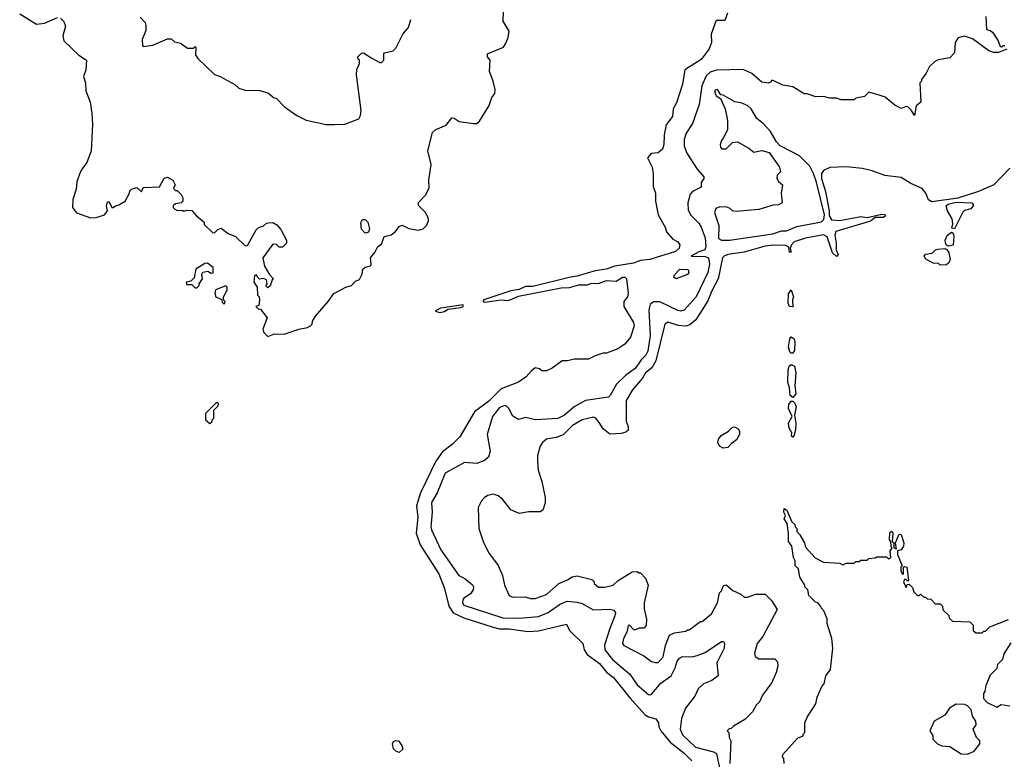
# Model space of a CAD drawing. Extents: x 2386423 to 2568864, y 578392 to 761999.
# Tile 144 of 256: x 2433632 to 2439712, y 669010 to 673575. Entities that reach past the tile are written whole.
import ezdxf

# ---------------------------------------------------------------- set-up
doc = ezdxf.new("R2010")
doc.units = 0

msp = doc.modelspace()

# ---------------------------------------------------------------- linework, layer by layer
at = {"layer": '0CON05XD'}
for points in [[(2433884.2, 673584.2), (2433905, 673563.3), (2433915.6, 673535), (2433897.8, 673475), (2433904.4, 673445), (2433996.3, 673356.3), (2434043.8, 673325), (2434040, 673265), (2434026.2, 673225), (2434038.8, 673185), (2434040, 673135), (2434067.5, 673065), (2434078.3, 672998.3), (2434081.2, 672928.8), (2434074, 672765), (2434047.2, 672692.8), (2434016.9, 672655), (2434003.1, 672626.9), (2433985.7, 672575), (2433981.7, 672528.3), (2433959.2, 672465), (2433958.8, 672415), (2433983.2, 672383.2), (2434068.3, 672351.7), (2434105, 672353.8), (2434155, 672370), (2434173.3, 672395), (2434167.5, 672425), (2434175, 672450), (2434185, 672450), (2434200, 672415), (2434210, 672415), (2434223, 672427), (2434245, 672431.2), (2434282.5, 672455), (2434310, 672505), (2434311.7, 672518.3), (2434321.7, 672528.3), (2434355, 672540), (2434385, 672512.5), (2434395, 672540), (2434495, 672542.5), (2434524.1, 672595.9), (2434545, 672602), (2434578, 672585), (2434592.5, 672555), (2434582.5, 672532.5), (2434595, 672520), (2434605, 672520), (2434630, 672495), (2434640, 672475), (2434640, 672455), (2434630, 672445), (2434595, 672437.5), (2434580, 672425), (2434580, 672415), (2434590, 672405), (2434605, 672397.5), (2434635, 672400), (2434645, 672392.5), (2434665, 672400), (2434695, 672397.5), (2434723.6, 672363.6), (2434770, 672325), (2434771.7, 672311.7), (2434821.7, 672261.7), (2434835, 672260), (2434855, 672280), (2434875, 672287.5), (2434920, 672255), (2434965, 672237.5), (2435021.7, 672181.7), (2435035, 672180), (2435040, 672185), (2435091.7, 672278.3), (2435105, 672290), (2435138.3, 672301.7), (2435155, 672320), (2435168.3, 672321.7), (2435195, 672322.5), (2435219.3, 672309.3), (2435245, 672280), (2435280, 672215), (2435280, 672195), (2435255, 672170), (2435235, 672170), (2435216.7, 672186.7), (2435195, 672190), (2435132.5, 672105), (2435143, 672053), (2435173.3, 672003.3), (2435200, 671975), (2435191.7, 671968.3), (2435178.3, 671931.7), (2435165, 671920), (2435152.5, 671932.5), (2435160, 671945), (2435155, 671970), (2435136.7, 671976.7), (2435113, 671973), (2435100, 671985), (2435095, 672000), (2435082.5, 671995), (2435077.5, 671955), (2435097.5, 671925), (2435100, 671875), (2435110, 671865), (2435112.5, 671845), (2435108.3, 671811.7), (2435090, 671805), (2435105, 671790), (2435118.3, 671788.3), (2435160, 671735), (2435132.5, 671665), (2435140, 671645), (2435165, 671620), (2435205, 671636.7), (2435265, 671632.9), (2435355.8, 671664.2), (2435410, 671675), (2435427.5, 671685), (2435437.5, 671695), (2435440, 671715), (2435457.5, 671745), (2435537.5, 671835), (2435572.5, 671885), (2435645, 671923.3), (2435680, 671935), (2435705, 671960), (2435729.3, 671970.7), (2435746.7, 672005), (2435750, 672035), (2435765, 672047.5), (2435797.5, 672055), (2435802.5, 672065), (2435797.5, 672105), (2435825, 672137.5), (2435844, 672176), (2435865, 672190), (2435872, 672205), (2435882.3, 672237.7), (2435925, 672247.5), (2435951.7, 672268.3), (2435975, 672297.5), (2435993.6, 672306.4), (2436035, 672286.2), (2436095, 672276.2), (2436122.5, 672285), (2436145, 672307.5), (2436156.7, 672335), (2436153.3, 672355), (2436135, 672387.5), (2436097.5, 672425), (2436092.5, 672445), (2436138.6, 672491.4), (2436160, 672535), (2436159.2, 672585), (2436171.7, 672681.7), (2436152.5, 672765), (2436180.5, 672879.5), (2436202.3, 672897.7), (2436265, 672923.3), (2436300.7, 672969.3), (2436315, 672967.5), (2436345, 672946.7), (2436435, 672934), (2436455, 672934), (2436470.5, 672949.5), (2436530, 673045), (2436546.7, 673095), (2436565, 673120), (2436568.8, 673145), (2436556.4, 673196.4), (2436532.5, 673255), (2436537.5, 673325), (2436520, 673345), (2436520, 673365), (2436620, 673405), (2436632.5, 673425), (2436647.5, 673465), (2436653.3, 673505), (2436617.5, 673565), (2436620, 673625)], [(2438003.3, 673615), (2437985, 673570), (2437935, 673570), (2437930, 673565), (2437902.5, 673485), (2437903.3, 673435), (2437889.2, 673395), (2437839.9, 673330.1), (2437738.8, 673265), (2437724.1, 673175.9), (2437687.3, 673062.7), (2437666.2, 673025), (2437662.3, 672977.7), (2437624.2, 672925.8), (2437611.2, 672865), (2437609.2, 672805), (2437600, 672775), (2437575, 672753.8), (2437531.7, 672748.3), (2437508.3, 672721.7), (2437536.7, 672665), (2437543, 672623), (2437542.5, 672545), (2437557.5, 672505), (2437557.5, 672455), (2437570.7, 672390.7), (2437575, 672370), (2437616.7, 672295), (2437626.2, 672265), (2437665, 672221.2), (2437695, 672203.3), (2437708.8, 672185), (2437703.3, 672165), (2437681.2, 672145), (2437522, 672095), (2437465, 672088.2), (2437422.6, 672072.6), (2437307.3, 672052.7), (2437254, 672035), (2437185, 672023.9), (2437075, 671991.6), (2437033.3, 671986.7), (2436801, 671929), (2436755, 671928.6), (2436715, 671910.2), (2436665, 671900.4), (2436497.5, 671845), (2436491.4, 671835), (2436505, 671831.3), (2436605, 671845.8), (2436645, 671841.9), (2436670.2, 671849.8), (2436712.5, 671867.5), (2436975, 671919.5), (2437027.1, 671922.9), (2437085, 671938.4), (2437135, 671939.2), (2437165, 671948.1), (2437205, 671946.7), (2437255, 671965.7), (2437315, 671960), (2437355, 671986.2), (2437368.8, 671985), (2437379.4, 671975), (2437390, 671885), (2437384, 671865), (2437362.9, 671835), (2437361.4, 671805), (2437421.4, 671705), (2437425.7, 671685), (2437403.8, 671615), (2437367.7, 671572.3), (2437325, 671543.3), (2437255, 671516.7), (2437235, 671516.7), (2437185, 671500), (2437145, 671478.8), (2437055, 671480), (2437015, 671470), (2436980.7, 671469.3), (2436920, 671425), (2436885, 671407.5), (2436855, 671407.5), (2436840.7, 671420.7), (2436815, 671426.7), (2436790, 671405), (2436760, 671370), (2436712.1, 671337.9), (2436605, 671295.6), (2436529.3, 671220.7), (2436440.9, 671155), (2436349.1, 671000.9), (2436305.3, 670954.7), (2436242.7, 670907.3), (2436200.6, 670849.4), (2436106.4, 670653.6), (2436082.5, 670575), (2436090.8, 670505), (2436080.9, 670405), (2436104.1, 670334.1), (2436220.5, 670155), (2436255, 670063.3), (2436282.3, 669955), (2436309.5, 669915), (2436375, 669882.5), (2436555, 669824.6), (2436595, 669815.4), (2436654, 669816), (2436770.3, 669799.7), (2436836.3, 669803.7), (2437007.5, 669845), (2437027.5, 669805), (2437110, 669725), (2437118, 669685), (2437136.8, 669656.8), (2437211.3, 669601.3), (2437255, 669548.6), (2437298.6, 669515), (2437398.5, 669388.5), (2437494.6, 669284.6), (2437515, 669271.4), (2437560, 669260), (2437575.8, 669235.8), (2437579.3, 669210.7), (2437590.8, 669185), (2437647.5, 669115), (2437735, 669046.9), (2437781.4, 669001.4)], [(2433632, 673612), (2433735, 673546.7), (2433785, 673553.3), (2433865, 673588)], [(2434375, 673590), (2434407, 673557), (2434411.7, 673541.7), (2434411.7, 673508.3), (2434388.3, 673451.7), (2434390, 673415), (2434395, 673410), (2434455, 673417.5), (2434545, 673457.5), (2434567, 673457), (2434588.3, 673438.3), (2434625, 673430), (2434668.3, 673398.3), (2434705, 673400), (2434715, 673410), (2434720, 673405), (2434718.3, 673358.3), (2434732.5, 673335), (2434835, 673236.7), (2434870, 673225), (2434960, 673175), (2434985, 673152.5), (2435025, 673140), (2435115, 673137.5), (2435165, 673122.5), (2435203, 673093), (2435215, 673090), (2435267, 673037), (2435343.9, 672983.9), (2435400, 672955), (2435525, 672927.5), (2435575, 672927.5), (2435639.3, 672930.7), (2435726.4, 672963.6), (2435737, 672983), (2435740, 673015), (2435712.5, 673235), (2435713, 673267), (2435730, 673305), (2435730, 673325), (2435721.7, 673331.7), (2435720, 673345), (2435741.7, 673368.3), (2435755, 673370), (2435807, 673337), (2435855, 673310), (2435865, 673310), (2435880, 673325), (2435880, 673365), (2435885, 673370), (2435938.3, 673381.7), (2435955, 673400), (2435997.5, 673485), (2436032.5, 673527.5), (2436046.7, 673575)], [(2439597.5, 673595), (2439602.5, 673515), (2439625, 673508.8), (2439637.9, 673497.9), (2439674.2, 673445), (2439685, 673410), (2439695, 673407.5), (2439704.2, 673415.8), (2439715, 673415.8)], [(2439726.2, 673393.8), (2439675, 673372.5), (2439645, 673372.5), (2439615, 673383.3), (2439515, 673456.7), (2439465, 673472.5), (2439427, 673463), (2439407.5, 673435), (2439405, 673370), (2439375, 673340), (2439303, 673327), (2439280, 673315), (2439250, 673285), (2439230, 673245), (2439200, 673205), (2439200, 673195), (2439190, 673185), (2439196.7, 673065), (2439166.4, 673043.6), (2439157, 672983), (2439137.5, 673015), (2439115, 673037.5), (2439105, 673040), (2439075, 673027.5), (2439035, 673047.5), (2438975, 673097.5), (2438938.3, 673108.3), (2438875, 673127.5), (2438848.3, 673101.7), (2438795, 673090), (2438785, 673080), (2438705, 673080), (2438675, 673090), (2438635, 673090), (2438595, 673100), (2438548.3, 673098.3), (2438495, 673117.5), (2438475, 673117.5), (2438405, 673161.2), (2438345, 673171.2), (2438285, 673200), (2438275, 673200), (2438270, 673190), (2438255, 673183.3), (2438215, 673188.8), (2438152.8, 673242.8), (2438098.2, 673268.2), (2437935, 673262.9), (2437895, 673250.6), (2437871.2, 673228.8), (2437844.1, 673165.9), (2437828.3, 673051.7), (2437786.2, 672933.8), (2437748, 672875), (2437734.4, 672835), (2437735.6, 672795), (2437751.7, 672751.7), (2437815, 672653.3), (2437856.7, 672605), (2437856.7, 672595), (2437840.7, 672569.3), (2437838.8, 672541.2), (2437785.6, 672514.4), (2437772.6, 672497.4), (2437758.2, 672445), (2437759.4, 672399.4), (2437775, 672367.5), (2437825, 672320), (2437840, 672295), (2437865, 672227.5), (2437869.6, 672175), (2437862, 672155), (2437825, 672142.9), (2437778.8, 672115), (2437865, 672112.9), (2437884.2, 672105), (2437892.1, 672065), (2437880.4, 672015), (2437809.4, 671865), (2437735, 671781.4), (2437715, 671775.7), (2437695, 671779.4), (2437585, 671833.8), (2437546.4, 671833.6), (2437525, 671818), (2437516.7, 671785), (2437525.4, 671625), (2437510.5, 671529.5), (2437498.9, 671505), (2437470, 671475), (2437435, 671423.3), (2437372.2, 671377.8), (2437317.5, 671325), (2437278, 671255), (2437266.7, 671245), (2437125.4, 671224.6), (2437055.8, 671185), (2436995, 671134.2), (2436955, 671112.9), (2436816.1, 671106.1), (2436755, 671119.2), (2436712, 671108), (2436677.2, 671127.2), (2436652, 671175), (2436638.7, 671188.7), (2436625, 671192.9), (2436595, 671181.4), (2436551.4, 671125), (2436519.2, 671015), (2436537.3, 670912.7), (2436526.2, 670875), (2436497.7, 670852.3), (2436455, 670836.2), (2436378.3, 670841.7), (2436258.6, 670775), (2436209.1, 670655), (2436174.4, 670595), (2436179.5, 670535), (2436170.5, 670445), (2436174.3, 670425.7), (2436233.1, 670303.1), (2436344.3, 670145), (2436380.8, 670125), (2436427, 670087), (2436433.8, 670075), (2436432, 670055), (2436415, 670031.2), (2436374.5, 670005.5), (2436367.5, 669995), (2436367.1, 669975), (2436375, 669961.4), (2436615, 669883.9), (2436715, 669880.7), (2436835, 669891.2), (2436894.7, 669915.3), (2436965, 669965.7), (2436995, 669980), (2437015, 669985.6), (2437075, 669980.6), (2437105, 669972.2), (2437173.2, 669933.2), (2437275, 669937.5), (2437300.5, 669930.5), (2437310, 669915), (2437305.7, 669895), (2437275, 669817.5), (2437242.7, 669715), (2437245.5, 669685), (2437291.5, 669625), (2437398.6, 669535), (2437445, 669469.2), (2437515, 669410), (2437525, 669408.8), (2437535, 669413.8), (2437589.8, 669480.2), (2437654.1, 669525.9), (2437680, 669575), (2437692.5, 669615), (2437706.7, 669635), (2437725, 669643.8), (2437785, 669643.1), (2437815, 669650), (2437865, 669670), (2437965, 669736.7), (2437978, 669738), (2437983.9, 669723.9), (2437981.4, 669695), (2437935.6, 669605), (2437943.8, 669525), (2437905, 669496), (2437855, 669476), (2437821.2, 669445), (2437800.5, 669399.5), (2437744, 669325), (2437718.3, 669261.7), (2437710.6, 669195), (2437725, 669161.4), (2437805, 669084.7), (2437916.3, 669056.3), (2437935.3, 669045.3), (2437953.1, 668955)], [(2437965, 672213.4), (2438015, 672214.3), (2438283.1, 672253.1), (2438335, 672271.3), (2438367.3, 672272.7), (2438431.3, 672298.7), (2438583.6, 672326.4), (2438597.6, 672342.4), (2438601.2, 672371.2), (2438552.9, 672572.9), (2438534.3, 672625), (2438509.8, 672669.8), (2438447.5, 672735), (2438327, 672797), (2438305, 672820), (2438267.5, 672885), (2438225, 672932.5), (2438182.5, 672965), (2438147.5, 673025), (2438126.1, 673046.1), (2438085, 673062.5), (2438048.3, 673068.3), (2437975, 673110), (2437961.7, 673111.7), (2437940, 673145), (2437925, 673140), (2437924.2, 673125), (2437933.3, 673105), (2437958.3, 673088.3), (2437987.5, 673025), (2438003, 672953), (2438002.5, 672895), (2437976.4, 672843.6), (2437965, 672830), (2437957.5, 672805), (2437958.3, 672788.3), (2437968.3, 672778.3), (2437995, 672777.5), (2438033, 672817), (2438065, 672820), (2438135, 672782.5), (2438165, 672757.5), (2438215, 672767.5), (2438260, 672755), (2438322.5, 672665), (2438330, 672635), (2438310, 672615), (2438307.5, 672595), (2438317, 672577), (2438342.5, 672555), (2438333.3, 672505), (2438340, 672445), (2438317, 672433), (2438285, 672430), (2438195, 672403.8), (2438055, 672390), (2438034.1, 672394.1), (2438018.8, 672408.8), (2437997.3, 672417.3), (2437955, 672419.4), (2437930.3, 672409.7), (2437922.9, 672385), (2437948.9, 672305), (2437947.5, 672225), (2437965, 672213.4)], [(2438596, 672644), (2438583.3, 672625), (2438583.3, 672595), (2438608.1, 672515), (2438630, 672395), (2438630, 672365), (2438645, 672340), (2438695, 672336.2), (2438825, 672359.5), (2438865.7, 672354.3), (2438955, 672373.8), (2438972.5, 672372.5), (2438977.5, 672365), (2438965, 672354.3), (2438915, 672354), (2438885, 672331.4), (2438671.8, 672268.2), (2438664.2, 672244.2), (2438674.2, 672195), (2438673.6, 672153.6), (2438686, 672125), (2438675, 672113.3), (2438651.2, 672135), (2438617.5, 672235), (2438595, 672246.4), (2438485, 672225.4), (2438415, 672203.3), (2438397.1, 672185), (2438390, 672165), (2438395, 672140), (2438385, 672140), (2438380.5, 672170.5), (2438361.5, 672181.5), (2438283.9, 672183.9), (2438235, 672176.2), (2438105, 672139.8), (2438005, 672125.2), (2437981.5, 672115), (2437972.3, 672105), (2437944.4, 671975), (2437905, 671900.8), (2437881.1, 671838.9), (2437807.5, 671722.5), (2437769.2, 671690.8), (2437745, 671682.5), (2437698.3, 671688.3), (2437635, 671708.6), (2437615, 671696.2), (2437560.3, 671469.7), (2437534.4, 671425.6), (2437496.7, 671395), (2437477.3, 671362.7), (2437415, 671291.2), (2437375.8, 671225), (2437377, 671097), (2437390, 671065), (2437388.3, 671041.7), (2437375, 671030), (2437345, 671020), (2437275, 671017.5), (2437235, 671050), (2437209.5, 671089.5), (2437188.8, 671115), (2437175, 671122), (2437104.6, 671105.4), (2437045, 671070), (2436987.7, 671012.2), (2436945, 670995.3), (2436884.4, 670985.6), (2436860, 670965), (2436845, 670942.5), (2436830, 670885), (2436830, 670855), (2436833.3, 670795), (2436856.7, 670725), (2436876.7, 670625), (2436876.4, 670593.6), (2436863, 670547), (2436845, 670536.7), (2436775, 670536.7), (2436715, 670527.5), (2436665, 670550), (2436613.3, 670615), (2436585.7, 670635.7), (2436555, 670645.8), (2436522.3, 670637.7), (2436502.5, 670625), (2436482.5, 670605), (2436462.5, 670565), (2436467.5, 670435), (2436493.3, 670355), (2436526.4, 670286.4), (2436585.9, 670205.9), (2436613.8, 670145), (2436626.2, 670085), (2436655, 670020), (2436675, 670010), (2436753, 670013), (2436787, 670003), (2436815, 670003.3), (2436885, 670028), (2436960, 670095), (2437015, 670117.5), (2437043, 670137), (2437075, 670142.5), (2437165, 670120), (2437180, 670105), (2437180, 670095), (2437205, 670073.3), (2437245, 670072), (2437296.1, 670083.9), (2437327, 670113), (2437413, 670167), (2437445, 670170), (2437455, 670160), (2437465, 670160), (2437497, 670127), (2437512.5, 670085), (2437487.5, 669975), (2437488.3, 669938.3), (2437502.5, 669875), (2437500, 669835), (2437485, 669820), (2437455, 669820), (2437435, 669810), (2437425, 669810), (2437397.5, 669837.5), (2437390, 669835), (2437381.2, 669795), (2437360.8, 669755), (2437354, 669724), (2437361.7, 669711.7), (2437485, 669648.8), (2437533.9, 669613.9), (2437555, 669607.5), (2437575, 669607.5), (2437605, 669642.5), (2437618.6, 669711.4), (2437643.6, 669776.4), (2437675, 669790), (2437745, 669800), (2437755, 669810), (2437765, 669810), (2437835, 669860), (2437845, 669860), (2437903, 669907), (2437940, 669975), (2437953, 670037), (2437965, 670050), (2437977, 670083), (2437995, 670087.5), (2438035, 670052.5), (2438085, 670030), (2438105, 670010), (2438125, 670010), (2438175, 670030), (2438235, 670030), (2438275, 669990), (2438310, 669935), (2438221.2, 669768.8), (2438186.2, 669725), (2438168.8, 669665), (2438172.5, 669645), (2438195, 669630), (2438295, 669630), (2438311.7, 669611.7), (2438312.5, 669585), (2438303.3, 669545), (2438276.1, 669483.9), (2438217.5, 669405), (2438200, 669365), (2438180, 669345), (2438156.4, 669303.6), (2438110, 669255), (2438040, 669215), (2438025, 669200), (2438011.7, 669198.3), (2438000, 669185), (2438010, 669175), (2438012.5, 669145), (2438023.8, 669123.8), (2438016.7, 668985)], [(2439745, 672657.5), (2439647.5, 672555), (2439552.5, 672515), (2439425, 672473.1), (2439265, 672450), (2439243.9, 672463.9), (2439227.5, 672505), (2439205, 672532.5), (2439134.3, 672564.3), (2439075, 672600), (2438973.6, 672613.6), (2438895, 672642.5), (2438836.1, 672656.1), (2438735, 672666.2), (2438635, 672663.3), (2438596, 672644)], [(2439405, 672283.3), (2439388.3, 672288.3), (2439393.3, 672315), (2439388.8, 672345), (2439360, 672395), (2439352.5, 672425), (2439365, 672436.7), (2439415, 672448.6), (2439510, 672445), (2439520, 672435), (2439520, 672425), (2439505, 672407.5), (2439465, 672397.5), (2439455, 672387.5), (2439405, 672283.3)], [(2435765, 672257.5), (2435742.3, 672282.3), (2435738.3, 672321.7), (2435748.3, 672341.7), (2435765, 672341.2), (2435781.2, 672325), (2435791.2, 672285), (2435785, 672262.5), (2435765, 672257.5)], [(2439366.2, 672176.2), (2439353.8, 672183.8), (2439348, 672198), (2439347.1, 672215), (2439357.8, 672242.2), (2439385, 672263.3), (2439395, 672257.5), (2439400.9, 672240.9), (2439395, 672183.3), (2439366.2, 672176.2)], [(2439315, 672060), (2439305, 672070), (2439273, 672073), (2439227, 672097), (2439217.5, 672115), (2439225, 672126.7), (2439267, 672133), (2439286.2, 672153.8), (2439300.5, 672159.5), (2439343.3, 672163.3), (2439356.7, 672156.7), (2439370, 672135), (2439377.5, 672095), (2439370, 672075), (2439355, 672062.5), (2439315, 672060)], [(2434725, 671920), (2434740, 671935), (2434740, 671945), (2434760, 671975), (2434757.5, 672005), (2434763.3, 672016.7), (2434793, 672023), (2434815, 672010), (2434827, 672013), (2434827.5, 672045), (2434791.7, 672071.7), (2434775, 672070), (2434720, 672035), (2434708.3, 671981.7), (2434688.3, 671961.7), (2434660, 671955), (2434665, 671940), (2434695, 671940), (2434715, 671920), (2434725, 671920)], [(2437685, 671974.4), (2437672, 671985), (2437675, 672000), (2437707.5, 672035), (2437755, 672033.3), (2437761.2, 672025), (2437763.3, 672015), (2437755, 672002.5), (2437685, 671974.4)], [(2434895, 671820), (2434900, 671835), (2434890, 671845), (2434890, 671865), (2434913.3, 671905), (2434912.5, 671925), (2434905, 671932.5), (2434841.7, 671908.3), (2434837.5, 671885), (2434843.6, 671863.6), (2434878.3, 671848.3), (2434881.7, 671831.7), (2434895, 671820)], [(2438405, 671803.3), (2438385, 671803.8), (2438376, 671825), (2438378.1, 671881.9), (2438395, 671906.7), (2438410, 671865), (2438403.8, 671845), (2438405, 671803.3)], [(2436226.9, 671766.9), (2436255, 671773.8), (2436275, 671788.8), (2436355, 671797.8), (2436370, 671805), (2436370, 671815), (2436230, 671795), (2436197.5, 671775), (2436226.9, 671766.9)], [(2438405, 671516.7), (2438395, 671516.7), (2438386.7, 671525), (2438379.2, 671555), (2438386.7, 671605), (2438395, 671616.7), (2438413.3, 671605), (2438418.8, 671585), (2438416.4, 671533.6), (2438405, 671516.7)], [(2438405, 671242.5), (2438390, 671255), (2438386.2, 671305), (2438375.7, 671335), (2438376.8, 671413.2), (2438384.1, 671435.9), (2438395, 671447.5), (2438415.9, 671435.9), (2438424.3, 671395), (2438418, 671315), (2438424.2, 671265), (2438405, 671242.5)], [(2434805, 671082.5), (2434820, 671095), (2434820, 671105), (2434830, 671115), (2434830, 671165), (2434858.3, 671191.7), (2434860, 671205), (2434855, 671210), (2434845, 671210), (2434780, 671145), (2434780, 671105), (2434805, 671082.5)], [(2438405, 670997.5), (2438397.5, 671005), (2438400, 671025), (2438383, 671053), (2438380, 671085), (2438402.5, 671125), (2438378.1, 671175), (2438381.1, 671198.9), (2438395, 671220), (2438405, 671220), (2438418.1, 671208.1), (2438425.8, 671185), (2438416.4, 671133.6), (2438424.2, 671085), (2438422, 671045), (2438415, 671010), (2438405, 670997.5)], [(2437975, 670930), (2437952.2, 670942.2), (2437942, 670965), (2437946.9, 670985), (2437962.5, 671007.5), (2438008.1, 671035), (2438031.2, 671058.8), (2438045, 671061.2), (2438068.8, 671048.8), (2438076.1, 671036.1), (2438076.9, 671015), (2438058.4, 670981.6), (2438025, 670958), (2438005, 670934), (2437975, 670930)], [(2438352.5, 668985), (2438350, 669015), (2438342.5, 669025), (2438345, 669040), (2438435, 669140), (2438470, 669155), (2438470, 669165), (2438480, 669175), (2438480, 669235), (2438495, 669270), (2438547, 669353), (2438557, 669393), (2438585, 669460), (2438600, 669475), (2438610, 669525), (2438637.5, 669565), (2438652.5, 669695), (2438646.4, 669756.4), (2438618.3, 669848.3), (2438617, 669877), (2438597, 669927), (2438580, 669945), (2438575, 669960), (2438560, 669975), (2438545, 669980), (2438505, 670020), (2438497.5, 670055), (2438480, 670075), (2438480, 670085), (2438450, 670135), (2438440, 670185), (2438420, 670205), (2438420, 670235), (2438410, 670255), (2438400, 670325), (2438380, 670355), (2438380, 670405), (2438370, 670465), (2438352.5, 670495), (2438360, 670515), (2438350, 670535), (2438351.7, 670558.3), (2438368.3, 670548.3), (2438400, 670475), (2438418.3, 670458.3), (2438420, 670445), (2438430, 670435), (2438430, 670415), (2438450, 670395), (2438477, 670347), (2438485, 670320), (2438543.6, 670253.6), (2438595, 670227.5), (2438695, 670220), (2438715, 670210), (2438735, 670220), (2438785, 670220), (2438795, 670230), (2438815, 670230), (2438825, 670240), (2438865, 670240), (2438875, 670250), (2438915, 670252.5), (2438925, 670260), (2438985, 670260), (2438995, 670250), (2439005, 670250), (2439010, 670255), (2439007.5, 670295), (2439020, 670315), (2439013, 670323), (2439010, 670355), (2439003.3, 670365), (2439005, 670410), (2439015, 670417.5), (2439022.5, 670405), (2439020, 670355), (2439030, 670345), (2439030, 670315), (2439045, 670310), (2439040, 670345), (2439060, 670395), (2439065, 670400), (2439075, 670397.5), (2439091.2, 670345), (2439088.8, 670325), (2439075, 670302.5), (2439052.5, 670297.5), (2439053, 670273), (2439080, 670205), (2439073.3, 670195), (2439073.6, 670173.6), (2439080, 670155), (2439088.3, 670151.7), (2439090, 670195), (2439095, 670200), (2439110, 670195), (2439120, 670115), (2439115, 670110), (2439105, 670120), (2439095, 670120), (2439090, 670105), (2439105, 670070), (2439111.7, 670088.3), (2439125, 670090), (2439145, 670070), (2439153.8, 670043.8), (2439175, 670020), (2439185, 670020), (2439195, 670030), (2439215, 670010), (2439225, 670010), (2439235, 670000), (2439258.3, 669998.3), (2439285, 669970), (2439315, 669970), (2439330, 669955), (2439331.7, 669931.7), (2439368.3, 669898.3), (2439371.7, 669881.7), (2439391.7, 669861.7), (2439498.3, 669858.3), (2439518.3, 669838.3), (2439520, 669805), (2439535, 669790), (2439575, 669790), (2439585, 669800), (2439595, 669800), (2439623, 669827), (2439737, 669873)], [(2439751.7, 669728.3), (2439708.3, 669661.7), (2439700, 669625), (2439670, 669595), (2439665, 669570), (2439625, 669530), (2439597.5, 669465), (2439591.7, 669428.3), (2439583, 669417), (2439583.3, 669385), (2439605, 669360), (2439665, 669332.5), (2439692.5, 669347.5), (2439745, 669340)], [(2439485, 669042.5), (2439525, 669060), (2439560, 669105), (2439560, 669125), (2439540, 669145), (2439520, 669195), (2439537, 669223), (2439536.7, 669245), (2439515.7, 669275.7), (2439505.9, 669315.9), (2439485, 669340), (2439465, 669348.8), (2439415, 669350), (2439373.6, 669326.4), (2439345, 669283.3), (2439277.5, 669245), (2439252.5, 669185), (2439270, 669155), (2439270, 669135), (2439300, 669105), (2439325, 669092.5), (2439375, 669090), (2439445, 669043.8), (2439485, 669042.5)], [(2435975, 669052.5), (2435955, 669060), (2435940, 669075), (2435933.6, 669106.4), (2435940.7, 669119.3), (2435953.6, 669126.4), (2435970, 669125), (2435992.5, 669095), (2435997, 669073), (2435975, 669052.5)]]:
    msp.add_lwpolyline(points, dxfattribs=at)

doc.saveas('drawing.dxf')
